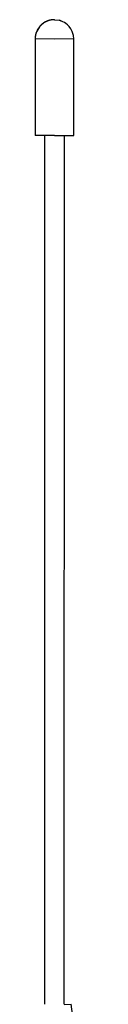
# Model space of a CAD drawing. Header units: inches. Extents: x 0 to 17, y 0 to 11.
# Tile 9 of 31: x 2.522 to 2.641, y 6.078 to 8.098. Entities that reach past the tile are written whole.
import ezdxf

# ---------------------------------------------------------------- set-up
doc = ezdxf.new("R2010")
doc.units = ezdxf.units.IN
doc.header["$LTSCALE"] = 0.935
doc.header["$MEASUREMENT"] = 0
doc.layers.get('0').update_dxf_attribs({"linetype": 'CONTINUOUS'})

msp = doc.modelspace()

# ---------------------------------------------------------------- linework, layer by layer
at = {"color": 7, "linetype": 'Continuous'}
for p, q in [((2.562, 8.0981), (2.5627, 8.0981)), ((2.5627, 8.0981), (2.5719, 8.0968)), ((2.5719, 8.0968), (2.5783, 8.0946)), ((2.5224, 8.0585), (2.5224, 7.8604)), ((2.5224, 8.0585), (2.5224, 8.0585)), ((2.5624, 8.0584), (2.5224, 8.0585)), ((2.6015, 8.0585), (2.5624, 8.0584)), ((2.6015, 7.8604), (2.6015, 8.0585)), ((2.5421, 7.8603), (2.5224, 7.8604)), ((2.5419, 6.0778), (2.5422, 7.8604)), ((2.5429, 7.8603), (2.5421, 7.8603)), ((2.5623, 7.8603), (2.5429, 7.8603)), ((2.5623, 7.8603), (2.5817, 7.8603)), ((2.5817, 7.8604), (2.5814, 6.0778)), ((2.5817, 7.8603), (2.582, 7.8603)), ((2.582, 7.8603), (2.6015, 7.8604)), ((2.5816, 6.0777), (2.5963, 6.0778)), ((2.5963, 6.0778), (2.5963, 6.0778)), ((2.6407, 5.7609), (2.5963, 6.0778))]:
    msp.add_line(p, q, dxfattribs=at)
for points in [[(2.5595, 8.098), (2.5591, 8.098), (2.5587, 8.098), (2.5583, 8.0979), (2.558, 8.0979), (2.5575, 8.0978), (2.5571, 8.0978), (2.5567, 8.0977), (2.5563, 8.0977), (2.5559, 8.0976), (2.5555, 8.0976), (2.555, 8.0975), (2.5546, 8.0974), (2.5542, 8.0973), (2.5537, 8.0972), (2.5533, 8.0971), (2.5528, 8.097), (2.5524, 8.0969), (2.5519, 8.0968), (2.5514, 8.0967), (2.551, 8.0965), (2.5505, 8.0964), (2.55, 8.0962), (2.5495, 8.0961), (2.549, 8.0959), (2.5485, 8.0957), (2.548, 8.0955), (2.5475, 8.0953), (2.547, 8.0951), (2.5464, 8.0949), (2.5459, 8.0947), (2.5454, 8.0944), (2.5448, 8.0942), (2.5443, 8.0939), (2.5437, 8.0936), (2.5432, 8.0933), (2.5426, 8.093), (2.542, 8.0927), (2.5414, 8.0923), (2.5409, 8.092), (2.5403, 8.0916), (2.5397, 8.0912), (2.5391, 8.0908), (2.5385, 8.0904), (2.5379, 8.0899), (2.5373, 8.0894), (2.5367, 8.0889), (2.5361, 8.0884), (2.5354, 8.0879), (2.5348, 8.0873), (2.5342, 8.0867), (2.5336, 8.0861), (2.5329, 8.0854), (2.5323, 8.0847), (2.5317, 8.084), (2.5311, 8.0832), (2.5304, 8.0824), (2.5298, 8.0816), (2.5292, 8.0807), (2.5286, 8.0797), (2.528, 8.0788), (2.5274, 8.0777), (2.5268, 8.0767), (2.5263, 8.0755), (2.5257, 8.0743), (2.5252, 8.073), (2.5247, 8.0717), (2.5242, 8.0703), (2.5238, 8.0688), (2.5234, 8.0672), (2.523, 8.0655), (2.5227, 8.0636), (2.5225, 8.0617), (2.5224, 8.0596), (2.5224, 8.0585)], [(2.5602, 8.0981), (2.5599, 8.098), (2.5595, 8.098)], [(2.5619, 8.0981), (2.5616, 8.0981), (2.5613, 8.0981), (2.561, 8.0981), (2.5606, 8.0981), (2.5602, 8.0981)], [(2.6015, 8.0585), (2.6008, 8.0658), (2.5985, 8.0737), (2.5954, 8.0796), (2.5921, 8.0841), (2.5888, 8.0876), (2.5855, 8.0903), (2.5824, 8.0924), (2.5794, 8.094), (2.5766, 8.0953), (2.5739, 8.0963), (2.5719, 8.0968)]]:
    msp.add_lwpolyline(points, dxfattribs=at)
msp.add_open_spline([(2.562, 8.0981), (2.557, 8.0981), (2.5466, 8.0961), (2.5332, 8.0873), (2.5244, 8.0738), (2.5224, 8.0634), (2.5224, 8.0585)], degree=3, knots=[0, 0, 0, 0, 0.239916, 0.499736, 0.759723, 1, 1, 1, 1], dxfattribs=at)

doc.saveas('drawing.dxf')
